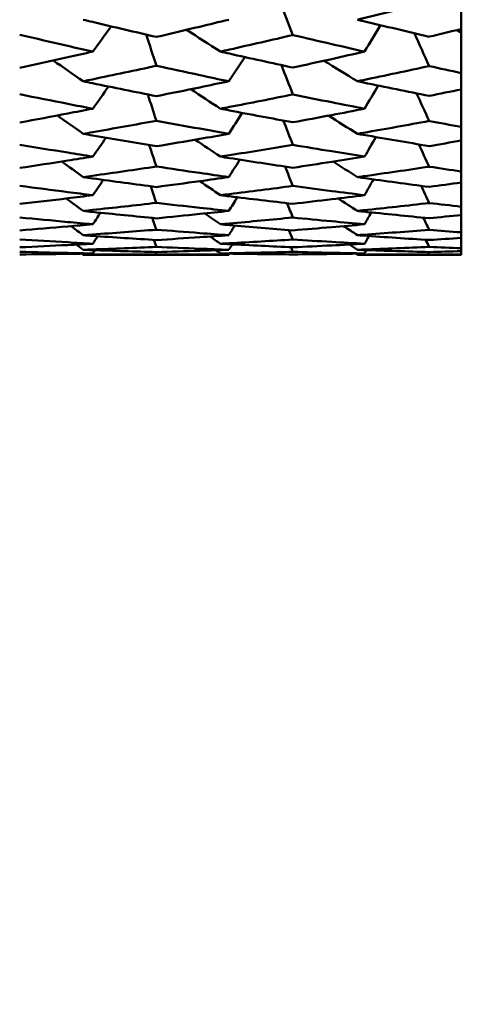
# Model space of a CAD drawing. Header units: millimetres. Extents: x 563 to 2732, y 83 to 2094.
# Tile 2 of 74: x 870.06 to 873.78, y 202.15 to 210.12. Entities that reach past the tile are written whole.
import ezdxf

# ---------------------------------------------------------------- set-up
doc = ezdxf.new("R2010")
doc.units = ezdxf.units.MM
doc.header["$LTSCALE"] = 10
doc.layers.add('Widoczne (ISO)', color=7, linetype='Continuous', lineweight=50)

msp = doc.modelspace()

# ---------------------------------------------------------------- linework, layer by layer
at = {"layer": 'Widoczne (ISO)'}
for p, q in [((873.6363, 210.0483), (873.6363, 210.2018)), ((873.6363, 210.0483), (873.6363, 210.0187)), ((873.6363, 210.0187), (873.6363, 209.6925)), ((873.6363, 209.5597), (873.6363, 209.6925)), ((873.6363, 209.5597), (873.6363, 209.2562)), ((873.6363, 209.1448), (873.6363, 209.2562)), ((873.6363, 209.1448), (873.6363, 208.8948)), ((873.6363, 208.8052), (873.6363, 208.8948)), ((873.6363, 208.8052), (873.6363, 208.6097)), ((873.6363, 208.5421), (873.6363, 208.6097)), ((873.6363, 208.5421), (873.6363, 208.402)), ((873.6363, 208.3568), (873.6363, 208.402)), ((873.6363, 208.3568), (873.6363, 208.2725)), ((873.6363, 208.2498), (873.6363, 208.2725)), ((871.7533, 208.2209), (870.5736, 208.2209)), ((873.6363, 208.2209), (872.796, 208.2209)), ((873.6363, 208.2498), (873.6363, 208.2217)), ((873.6363, 208.2209), (873.6363, 208.2217))]:
    msp.add_line(p, q, dxfattribs=at)
msp.add_circle((836.6039, 228.2209), 50, dxfattribs=at)
for points in [[(872.1646, 210.2793), (872.2005, 210.1862), (872.2365, 210.0932), (872.2724, 210.0002)], [(870.6506, 209.8658), (870.7006, 209.9339), (870.7506, 210.002), (870.8005, 210.0701)], [(871.685, 209.8658), (871.5935, 209.9244), (871.5021, 209.9832), (871.4108, 210.042)], [(872.8537, 209.8658), (872.8963, 209.9371), (872.9389, 210.0085), (872.9815, 210.0799)], [(873.2564, 210.0149), (873.2966, 209.9263), (873.3368, 209.8376), (873.377, 209.7489)], [(873.6363, 210.0187), (873.6241, 210.0256), (873.6119, 210.0326), (873.5997, 210.0395)], [(871.0847, 210.0032), (871.1118, 209.9192), (871.1388, 209.8352), (871.1659, 209.7512)], [(870.5736, 209.6253), (870.4925, 209.6815), (870.4114, 209.7378), (870.3304, 209.7942)], [(871.7533, 209.6253), (871.7963, 209.6908), (871.8393, 209.7563), (871.8822, 209.8218)], [(872.796, 209.6253), (872.7052, 209.6807), (872.6145, 209.7361), (872.5239, 209.7917)], [(872.1796, 209.7565), (872.2105, 209.6771), (872.2415, 209.5977), (872.2724, 209.5184)], [(870.6506, 209.4033), (870.6935, 209.4631), (870.7363, 209.523), (870.7792, 209.5829)], [(871.685, 209.4033), (871.6049, 209.4559), (871.5249, 209.5086), (871.445, 209.5613)], [(872.8537, 209.4033), (872.8901, 209.4658), (872.9265, 209.5283), (872.9629, 209.5908)], [(873.2746, 209.5273), (873.3087, 209.4529), (873.3429, 209.3784), (873.377, 209.3039)], [(871.0967, 209.5185), (871.1197, 209.4476), (871.1428, 209.3768), (871.1659, 209.3059)], [(871.7533, 209.1997), (871.7897, 209.2563), (871.826, 209.3129), (871.8623, 209.3695)], [(870.5736, 209.1997), (870.5036, 209.2493), (870.4337, 209.2989), (870.3639, 209.3486)], [(872.1945, 209.3076), (872.2205, 209.2418), (872.2464, 209.1761), (872.2724, 209.1103)], [(872.796, 209.1997), (872.7174, 209.2488), (872.6388, 209.2979), (872.5603, 209.3471)], [(870.6506, 209.015), (870.6863, 209.0659), (870.7221, 209.1169), (870.7578, 209.1678)], [(871.685, 209.015), (871.6169, 209.0607), (871.5488, 209.1065), (871.4807, 209.1523)], [(872.8537, 209.015), (872.8839, 209.068), (872.9142, 209.121), (872.9444, 209.174)], [(871.1087, 209.1084), (871.1277, 209.0507), (871.1468, 208.9929), (871.1659, 208.9352)], [(873.2927, 209.1148), (873.3208, 209.0544), (873.3489, 208.994), (873.377, 208.9336)], [(870.5736, 208.8492), (870.5153, 208.8913), (870.4571, 208.9334), (870.3988, 208.9755)], [(871.7533, 208.8492), (871.783, 208.8963), (871.8126, 208.9433), (871.8423, 208.9904)], [(872.796, 208.8492), (872.7302, 208.891), (872.6644, 208.9329), (872.5986, 208.9748)], [(872.2095, 208.9344), (872.2305, 208.8821), (872.2514, 208.8299), (872.2724, 208.7777)], [(870.6506, 208.7025), (870.6791, 208.7439), (870.7077, 208.7852), (870.7362, 208.8265)], [(871.685, 208.7025), (871.6294, 208.7404), (871.5738, 208.7783), (871.5183, 208.8163)], [(872.8537, 208.7025), (872.8778, 208.7454), (872.9018, 208.7882), (872.9259, 208.8311)], [(871.1208, 208.7746), (871.1358, 208.7299), (871.1509, 208.6853), (871.1659, 208.6406)], [(873.3108, 208.7788), (873.3329, 208.7323), (873.355, 208.6859), (873.377, 208.6394)], [(870.5736, 208.5751), (870.5276, 208.6088), (870.4816, 208.6425), (870.4356, 208.6762)], [(871.7533, 208.5751), (871.7762, 208.612), (871.7992, 208.6489), (871.8221, 208.6858)], [(872.796, 208.5751), (872.7438, 208.6088), (872.6915, 208.6424), (872.6394, 208.6762)], [(872.2247, 208.6382), (872.2406, 208.5994), (872.2565, 208.5606), (872.2724, 208.5218)], [(870.6506, 208.4671), (870.6718, 208.4982), (870.693, 208.5293), (870.7142, 208.5604)], [(871.1332, 208.5183), (871.1441, 208.4866), (871.155, 208.455), (871.1659, 208.4233)], [(871.685, 208.4671), (871.6427, 208.4962), (871.6005, 208.5254), (871.5583, 208.5546)], [(872.8537, 208.4671), (872.8715, 208.4992), (872.8893, 208.5313), (872.9071, 208.5634)], [(873.3292, 208.5208), (873.3452, 208.488), (873.3611, 208.4553), (873.377, 208.4225)], [(870.5736, 208.3786), (870.5406, 208.4029), (870.5077, 208.4273), (870.4747, 208.4517)], [(871.7533, 208.3786), (871.7694, 208.4047), (871.7855, 208.4308), (871.8015, 208.4569)], [(872.2401, 208.4204), (872.2509, 208.3948), (872.2616, 208.3692), (872.2724, 208.3436)], [(872.796, 208.3786), (872.7584, 208.4031), (872.7207, 208.4276), (872.6831, 208.4521)], [(870.6506, 208.3096), (870.6643, 208.3299), (870.678, 208.3501), (870.6917, 208.3703)], [(871.1459, 208.3406), (871.1526, 208.3218), (871.1592, 208.303), (871.1659, 208.2842)], [(871.685, 208.3096), (871.6571, 208.329), (871.6292, 208.3485), (871.6013, 208.3679)], [(872.8537, 208.3096), (872.8652, 208.3305), (872.8766, 208.3513), (872.8881, 208.3721)], [(873.3479, 208.3418), (873.3576, 208.3225), (873.3673, 208.3031), (873.377, 208.2837)], [(870.5736, 208.2603), (870.5546, 208.2744), (870.5357, 208.2885), (870.5168, 208.3026)], [(870.6506, 208.2307), (870.6565, 208.2395), (870.6624, 208.2483), (870.6683, 208.257)], [(871.685, 208.2307), (871.6726, 208.2394), (871.6603, 208.248), (871.6479, 208.2567)], [(871.7533, 208.2603), (871.7624, 208.2751), (871.7714, 208.2899), (871.7804, 208.3046)], [(872.256, 208.2818), (872.2614, 208.2692), (872.2669, 208.2566), (872.2724, 208.2439)], [(872.796, 208.2603), (872.7742, 208.2746), (872.7524, 208.2889), (872.7306, 208.3031)], [(872.8537, 208.2307), (872.8586, 208.2398), (872.8636, 208.2488), (872.8685, 208.2578)], [(870.5736, 208.2209), (870.5698, 208.2237), (870.5661, 208.2264), (870.5624, 208.2292)], [(871.1591, 208.2423), (871.1613, 208.2361), (871.1636, 208.2299), (871.1659, 208.2237)], [(871.7533, 208.2209), (871.7551, 208.2237), (871.7568, 208.2266), (871.7586, 208.2295)], [(872.796, 208.2209), (872.7916, 208.2238), (872.7872, 208.2266), (872.7828, 208.2295)], [(873.3672, 208.2426), (873.3705, 208.2363), (873.3738, 208.2299), (873.377, 208.2236)]]:
    msp.add_open_spline(points, degree=3, dxfattribs=at)
for points, knots in [([(873.377, 210.2668), (873.1997, 210.2226), (873.0224, 210.179), (872.8287, 210.1322), (872.8124, 210.1283), (872.796, 210.1243)], [0.0297954, 0.0297954, 0.0297954, 0.0297954, 0.09092493, 0.09092493, 0.09655955, 0.09655955, 0.09655955, 0.09655955]), ([(870.5736, 210.1243), (870.5987, 210.1183), (870.6239, 210.1122), (870.8213, 210.0649), (870.9936, 210.0243), (871.1659, 209.9843)], [0.07597559, 0.07597559, 0.07597559, 0.07597559, 0.08464777, 0.08464777, 0.14401425, 0.14401425, 0.14401425, 0.14401425]), ([(871.1659, 209.9843), (871.2832, 210.0118), (871.4006, 210.0395), (871.5964, 210.0864), (871.6749, 210.1053), (871.7533, 210.1243)], [0.02104899, 0.02104899, 0.02104899, 0.02104899, 0.0615671, 0.0615671, 0.08866561, 0.08866561, 0.08866561, 0.08866561]), ([(872.796, 210.1243), (872.8122, 210.1204), (872.8285, 210.1165), (873.0222, 210.07), (873.1996, 210.028), (873.377, 209.9868)], [0.0853813, 0.0853813, 0.0853813, 0.0853813, 0.09097809, 0.09097809, 0.15214536, 0.15214536, 0.15214536, 0.15214536]), ([(873.377, 209.9868), (873.3776, 209.9869), (873.3781, 209.987), (873.4645, 210.0073), (873.5504, 210.0277), (873.6363, 210.0483)], [0.02951568, 0.02951568, 0.02951568, 0.02951568, 0.02969929, 0.02969929, 0.05939589, 0.05939589, 0.05939589, 0.05939589]), ([(870.6506, 209.8658), (870.5829, 209.8811), (870.5153, 209.8965), (870.3179, 209.9417), (870.1882, 209.9718), (870.0584, 210.0022)], [0.03825175, 0.03825175, 0.03825175, 0.03825175, 0.06160817, 0.06160817, 0.10638617, 0.10638617, 0.10638617, 0.10638617]), ([(872.2724, 210.0002), (872.1009, 209.9602), (871.9293, 209.9209), (871.7335, 209.8767), (871.7093, 209.8712), (871.685, 209.8658)], [0.02983351, 0.02983351, 0.02983351, 0.02983351, 0.0889495, 0.0889495, 0.09731113, 0.09731113, 0.09731113, 0.09731113]), ([(872.8537, 209.8658), (872.7648, 209.886), (872.6759, 209.9063), (872.4821, 209.9511), (872.3773, 209.9755), (872.2724, 210.0002)], [0.03078053, 0.03078053, 0.03078053, 0.03078053, 0.06149921, 0.06149921, 0.09773041, 0.09773041, 0.09773041, 0.09773041]), ([(870.0584, 209.7345), (870.1881, 209.7627), (870.3178, 209.7913), (870.5152, 209.8353), (870.5829, 209.8505), (870.6506, 209.8658)], [0.01681985, 0.01681985, 0.01681985, 0.01681985, 0.06159108, 0.06159108, 0.08495433, 0.08495433, 0.08495433, 0.08495433]), ([(871.685, 209.8658), (871.7092, 209.8604), (871.7333, 209.8549), (871.9291, 209.8112), (872.1008, 209.7735), (872.2724, 209.7364)], [0.0806421, 0.0806421, 0.0806421, 0.0806421, 0.08897282, 0.08897282, 0.14811965, 0.14811965, 0.14811965, 0.14811965]), ([(872.2724, 209.7364), (872.3772, 209.7593), (872.4821, 209.7824), (872.6759, 209.8256), (872.7648, 209.8456), (872.8537, 209.8658)], [0.02528165, 0.02528165, 0.02528165, 0.02528165, 0.06150593, 0.06150593, 0.09223152, 0.09223152, 0.09223152, 0.09223152]), ([(871.1659, 209.7512), (870.9937, 209.7139), (870.8215, 209.6772), (870.6241, 209.6359), (870.5988, 209.6306), (870.5736, 209.6253)], [0.02530969, 0.02530969, 0.02530969, 0.02530969, 0.08465152, 0.08465152, 0.09334823, 0.09334823, 0.09334823, 0.09334823]), ([(871.7533, 209.6253), (871.6749, 209.6418), (871.5964, 209.6584), (871.4006, 209.7002), (871.2833, 209.7256), (871.1659, 209.7512)], [0.03448054, 0.03448054, 0.03448054, 0.03448054, 0.06157222, 0.06157222, 0.10209717, 0.10209717, 0.10209717, 0.10209717]), ([(873.377, 209.7489), (873.1997, 209.7104), (873.0224, 209.6726), (872.8287, 209.6322), (872.8124, 209.6287), (872.796, 209.6253)], [0.0297954, 0.0297954, 0.0297954, 0.0297954, 0.09092493, 0.09092493, 0.09655955, 0.09655955, 0.09655955, 0.09655955]), ([(873.6363, 209.6925), (873.5504, 209.711), (873.4645, 209.7297), (873.3781, 209.7487), (873.3776, 209.7488), (873.377, 209.7489)], [0, 0, 0, 0, 0.02969567, 0.02969567, 0.02988021, 0.02988021, 0.02988021, 0.02988021]), ([(870.5736, 209.6253), (870.5987, 209.6201), (870.6239, 209.6149), (870.8213, 209.574), (870.9936, 209.539), (871.1659, 209.5047)], [0.07597559, 0.07597559, 0.07597559, 0.07597559, 0.08464777, 0.08464777, 0.14401425, 0.14401425, 0.14401425, 0.14401425]), ([(871.1659, 209.5047), (871.2832, 209.5283), (871.4006, 209.5521), (871.5964, 209.5925), (871.6749, 209.6089), (871.7533, 209.6253)], [0.02104899, 0.02104899, 0.02104899, 0.02104899, 0.0615671, 0.0615671, 0.08866561, 0.08866561, 0.08866561, 0.08866561]), ([(872.796, 209.6253), (872.8122, 209.622), (872.8285, 209.6186), (873.0222, 209.5784), (873.1996, 209.5422), (873.377, 209.5068)], [0.0853813, 0.0853813, 0.0853813, 0.0853813, 0.09097809, 0.09097809, 0.15214536, 0.15214536, 0.15214536, 0.15214536]), ([(873.377, 209.5068), (873.3776, 209.5069), (873.3781, 209.507), (873.4645, 209.5245), (873.5504, 209.542), (873.6363, 209.5597)], [0.02951568, 0.02951568, 0.02951568, 0.02951568, 0.02969929, 0.02969929, 0.05939589, 0.05939589, 0.05939589, 0.05939589]), ([(870.6506, 209.4033), (870.5829, 209.4163), (870.5153, 209.4295), (870.3179, 209.4681), (870.1882, 209.4939), (870.0584, 209.5201)], [0.03825175, 0.03825175, 0.03825175, 0.03825175, 0.06160817, 0.06160817, 0.10638617, 0.10638617, 0.10638617, 0.10638617]), ([(872.2724, 209.5184), (872.1009, 209.484), (871.9293, 209.4503), (871.7335, 209.4126), (871.7093, 209.4079), (871.685, 209.4033)], [0.02983351, 0.02983351, 0.02983351, 0.02983351, 0.0889495, 0.0889495, 0.09731113, 0.09731113, 0.09731113, 0.09731113]), ([(872.8537, 209.4033), (872.7648, 209.4205), (872.6759, 209.4379), (872.4821, 209.4762), (872.3773, 209.4971), (872.2724, 209.5184)], [0.03078053, 0.03078053, 0.03078053, 0.03078053, 0.06149921, 0.06149921, 0.09773041, 0.09773041, 0.09773041, 0.09773041]), ([(870.0584, 209.2918), (870.1881, 209.3156), (870.3178, 209.3398), (870.5152, 209.3773), (870.5829, 209.3902), (870.6506, 209.4033)], [0.01681985, 0.01681985, 0.01681985, 0.01681985, 0.06159108, 0.06159108, 0.08495433, 0.08495433, 0.08495433, 0.08495433]), ([(871.685, 209.4033), (871.7092, 209.3986), (871.7333, 209.394), (871.9291, 209.3567), (872.1008, 209.3247), (872.2724, 209.2934)], [0.0806421, 0.0806421, 0.0806421, 0.0806421, 0.08897282, 0.08897282, 0.14811965, 0.14811965, 0.14811965, 0.14811965]), ([(872.2724, 209.2934), (872.3772, 209.3127), (872.4821, 209.3323), (872.6759, 209.369), (872.7648, 209.386), (872.8537, 209.4033)], [0.02528165, 0.02528165, 0.02528165, 0.02528165, 0.06150593, 0.06150593, 0.09223152, 0.09223152, 0.09223152, 0.09223152]), ([(871.1659, 209.3059), (870.9937, 209.2742), (870.8215, 209.2433), (870.6241, 209.2086), (870.5988, 209.2042), (870.5736, 209.1997)], [0.02530969, 0.02530969, 0.02530969, 0.02530969, 0.08465152, 0.08465152, 0.09334823, 0.09334823, 0.09334823, 0.09334823]), ([(871.7533, 209.1997), (871.6749, 209.2136), (871.5964, 209.2275), (871.4006, 209.2627), (871.2833, 209.2841), (871.1659, 209.3059)], [0.03448054, 0.03448054, 0.03448054, 0.03448054, 0.06157222, 0.06157222, 0.10209717, 0.10209717, 0.10209717, 0.10209717]), ([(873.377, 209.3039), (873.1997, 209.2713), (873.0224, 209.2395), (872.8287, 209.2055), (872.8124, 209.2026), (872.796, 209.1997)], [0.0297954, 0.0297954, 0.0297954, 0.0297954, 0.09092493, 0.09092493, 0.09655955, 0.09655955, 0.09655955, 0.09655955]), ([(873.6363, 209.2562), (873.5504, 209.2719), (873.4645, 209.2877), (873.3781, 209.3037), (873.3776, 209.3038), (873.377, 209.3039)], [0, 0, 0, 0, 0.02969567, 0.02969567, 0.02988021, 0.02988021, 0.02988021, 0.02988021]), ([(870.5736, 209.1997), (870.5987, 209.1953), (870.6239, 209.191), (870.8213, 209.1567), (870.9936, 209.1275), (871.1659, 209.0989)], [0.07597559, 0.07597559, 0.07597559, 0.07597559, 0.08464777, 0.08464777, 0.14401425, 0.14401425, 0.14401425, 0.14401425]), ([(871.1659, 209.0989), (871.2832, 209.1185), (871.4006, 209.1385), (871.5964, 209.1722), (871.6749, 209.1859), (871.7533, 209.1997)], [0.02104899, 0.02104899, 0.02104899, 0.02104899, 0.0615671, 0.0615671, 0.08866561, 0.08866561, 0.08866561, 0.08866561]), ([(872.796, 209.1997), (872.8122, 209.1969), (872.8285, 209.1941), (873.0222, 209.1603), (873.1996, 209.1302), (873.377, 209.1007)], [0.0853813, 0.0853813, 0.0853813, 0.0853813, 0.09097809, 0.09097809, 0.15214536, 0.15214536, 0.15214536, 0.15214536]), ([(873.377, 209.1007), (873.3776, 209.1008), (873.3781, 209.1009), (873.4645, 209.1154), (873.5504, 209.13), (873.6363, 209.1448)], [0.02951568, 0.02951568, 0.02951568, 0.02951568, 0.02969929, 0.02969929, 0.05939589, 0.05939589, 0.05939589, 0.05939589]), ([(870.6506, 209.015), (870.5829, 209.0257), (870.5153, 209.0366), (870.3179, 209.0686), (870.1882, 209.09), (870.0584, 209.1117)], [0.03825175, 0.03825175, 0.03825175, 0.03825175, 0.06160817, 0.06160817, 0.10638617, 0.10638617, 0.10638617, 0.10638617]), ([(872.2724, 209.1103), (872.1009, 209.0817), (871.9293, 209.0538), (871.7335, 209.0227), (871.7093, 209.0188), (871.685, 209.015)], [0.02983351, 0.02983351, 0.02983351, 0.02983351, 0.0889495, 0.0889495, 0.09731113, 0.09731113, 0.09731113, 0.09731113]), ([(872.8537, 209.015), (872.7648, 209.0292), (872.6759, 209.0435), (872.4821, 209.0752), (872.3773, 209.0926), (872.2724, 209.1103)], [0.03078053, 0.03078053, 0.03078053, 0.03078053, 0.06149921, 0.06149921, 0.09773041, 0.09773041, 0.09773041, 0.09773041]), ([(870.0584, 208.9237), (870.1881, 208.9431), (870.3178, 208.9629), (870.5152, 208.9936), (870.5829, 209.0042), (870.6506, 209.015)], [0.01681985, 0.01681985, 0.01681985, 0.01681985, 0.06159108, 0.06159108, 0.08495433, 0.08495433, 0.08495433, 0.08495433]), ([(871.685, 209.015), (871.7092, 209.0112), (871.7333, 209.0074), (871.9291, 208.9767), (872.1008, 208.9505), (872.2724, 208.925)], [0.0806421, 0.0806421, 0.0806421, 0.0806421, 0.08897282, 0.08897282, 0.14811965, 0.14811965, 0.14811965, 0.14811965]), ([(872.2724, 208.925), (872.3772, 208.9407), (872.4821, 208.9567), (872.6759, 208.9868), (872.7648, 209.0008), (872.8537, 209.015)], [0.02528165, 0.02528165, 0.02528165, 0.02528165, 0.06150593, 0.06150593, 0.09223152, 0.09223152, 0.09223152, 0.09223152]), ([(871.1659, 208.9352), (870.9937, 208.9094), (870.8215, 208.8843), (870.6241, 208.8563), (870.5988, 208.8528), (870.5736, 208.8492)], [0.02530969, 0.02530969, 0.02530969, 0.02530969, 0.08465152, 0.08465152, 0.09334823, 0.09334823, 0.09334823, 0.09334823]), ([(871.7533, 208.8492), (871.6749, 208.8603), (871.5964, 208.8716), (871.4006, 208.9001), (871.2833, 208.9175), (871.1659, 208.9352)], [0.03448054, 0.03448054, 0.03448054, 0.03448054, 0.06157222, 0.06157222, 0.10209717, 0.10209717, 0.10209717, 0.10209717]), ([(873.377, 208.9336), (873.1997, 208.907), (873.0224, 208.8812), (872.8287, 208.8538), (872.8124, 208.8515), (872.796, 208.8492)], [0.0297954, 0.0297954, 0.0297954, 0.0297954, 0.09092493, 0.09092493, 0.09655955, 0.09655955, 0.09655955, 0.09655955]), ([(873.6363, 208.8948), (873.5504, 208.9075), (873.4645, 208.9204), (873.3781, 208.9334), (873.3776, 208.9335), (873.377, 208.9336)], [0, 0, 0, 0, 0.02969567, 0.02969567, 0.02988021, 0.02988021, 0.02988021, 0.02988021]), ([(870.5736, 208.8492), (870.5987, 208.8457), (870.6239, 208.8421), (870.8213, 208.8146), (870.9936, 208.7913), (871.1659, 208.7687)], [0.07597559, 0.07597559, 0.07597559, 0.07597559, 0.08464777, 0.08464777, 0.14401425, 0.14401425, 0.14401425, 0.14401425]), ([(871.1659, 208.7687), (871.2832, 208.7842), (871.4006, 208.8001), (871.5964, 208.8271), (871.6749, 208.8381), (871.7533, 208.8492)], [0.02104899, 0.02104899, 0.02104899, 0.02104899, 0.0615671, 0.0615671, 0.08866561, 0.08866561, 0.08866561, 0.08866561]), ([(872.796, 208.8492), (872.8122, 208.8469), (872.8285, 208.8446), (873.0222, 208.8175), (873.1996, 208.7934), (873.377, 208.77)], [0.0853813, 0.0853813, 0.0853813, 0.0853813, 0.09097809, 0.09097809, 0.15214536, 0.15214536, 0.15214536, 0.15214536]), ([(870.6506, 208.7025), (870.5829, 208.7109), (870.5153, 208.7194), (870.3179, 208.7446), (870.1882, 208.7615), (870.0584, 208.7788)], [0.03825175, 0.03825175, 0.03825175, 0.03825175, 0.06160817, 0.06160817, 0.10638617, 0.10638617, 0.10638617, 0.10638617]), ([(872.2724, 208.7777), (872.1009, 208.7549), (871.9293, 208.7329), (871.7335, 208.7085), (871.7093, 208.7055), (871.685, 208.7025)], [0.02983351, 0.02983351, 0.02983351, 0.02983351, 0.0889495, 0.0889495, 0.09731113, 0.09731113, 0.09731113, 0.09731113]), ([(872.8537, 208.7025), (872.7648, 208.7136), (872.6759, 208.7249), (872.4821, 208.7499), (872.3773, 208.7636), (872.2724, 208.7777)], [0.03078053, 0.03078053, 0.03078053, 0.03078053, 0.06149921, 0.06149921, 0.09773041, 0.09773041, 0.09773041, 0.09773041]), ([(873.377, 208.77), (873.3776, 208.7701), (873.3781, 208.7702), (873.4645, 208.7817), (873.5504, 208.7933), (873.6363, 208.8052)], [0.02951568, 0.02951568, 0.02951568, 0.02951568, 0.02969929, 0.02969929, 0.05939589, 0.05939589, 0.05939589, 0.05939589]), ([(870.0584, 208.6318), (870.1881, 208.6467), (870.3178, 208.662), (870.5152, 208.6858), (870.5829, 208.6941), (870.6506, 208.7025)], [0.01681985, 0.01681985, 0.01681985, 0.01681985, 0.06159108, 0.06159108, 0.08495433, 0.08495433, 0.08495433, 0.08495433]), ([(871.685, 208.7025), (871.7092, 208.6996), (871.7333, 208.6966), (871.9291, 208.6727), (872.1008, 208.6524), (872.2724, 208.6328)], [0.0806421, 0.0806421, 0.0806421, 0.0806421, 0.08897282, 0.08897282, 0.14811965, 0.14811965, 0.14811965, 0.14811965]), ([(872.2724, 208.6328), (872.3772, 208.6449), (872.4821, 208.6572), (872.6759, 208.6805), (872.7648, 208.6914), (872.8537, 208.7025)], [0.02528165, 0.02528165, 0.02528165, 0.02528165, 0.06150593, 0.06150593, 0.09223152, 0.09223152, 0.09223152, 0.09223152]), ([(871.1659, 208.6406), (870.9937, 208.6208), (870.8215, 208.6016), (870.6241, 208.5805), (870.5988, 208.5778), (870.5736, 208.5751)], [0.02530969, 0.02530969, 0.02530969, 0.02530969, 0.08465152, 0.08465152, 0.09334823, 0.09334823, 0.09334823, 0.09334823]), ([(870.5736, 208.5751), (870.5987, 208.5725), (870.6239, 208.5698), (870.8213, 208.5491), (870.9936, 208.5318), (871.1659, 208.5151)], [0.07597559, 0.07597559, 0.07597559, 0.07597559, 0.08464777, 0.08464777, 0.14401425, 0.14401425, 0.14401425, 0.14401425]), ([(871.7533, 208.5751), (871.6749, 208.5835), (871.5964, 208.592), (871.4006, 208.6137), (871.2833, 208.627), (871.1659, 208.6406)], [0.03448054, 0.03448054, 0.03448054, 0.03448054, 0.06157222, 0.06157222, 0.10209717, 0.10209717, 0.10209717, 0.10209717]), ([(871.1659, 208.5151), (871.2832, 208.5266), (871.4006, 208.5383), (871.5964, 208.5585), (871.6749, 208.5667), (871.7533, 208.5751)], [0.02104899, 0.02104899, 0.02104899, 0.02104899, 0.0615671, 0.0615671, 0.08866561, 0.08866561, 0.08866561, 0.08866561]), ([(873.377, 208.6394), (873.1997, 208.619), (873.0224, 208.5993), (872.8287, 208.5786), (872.8124, 208.5769), (872.796, 208.5751)], [0.0297954, 0.0297954, 0.0297954, 0.0297954, 0.09092493, 0.09092493, 0.09655955, 0.09655955, 0.09655955, 0.09655955]), ([(872.796, 208.5751), (872.8122, 208.5734), (872.8285, 208.5717), (873.0222, 208.5513), (873.1996, 208.5334), (873.377, 208.5162)], [0.0853813, 0.0853813, 0.0853813, 0.0853813, 0.09097809, 0.09097809, 0.15214536, 0.15214536, 0.15214536, 0.15214536]), ([(873.6363, 208.6097), (873.5504, 208.6194), (873.4645, 208.6292), (873.3781, 208.6393), (873.3776, 208.6393), (873.377, 208.6394)], [0, 0, 0, 0, 0.02969567, 0.02969567, 0.02988021, 0.02988021, 0.02988021, 0.02988021]), ([(870.6506, 208.4671), (870.5829, 208.4731), (870.5153, 208.4793), (870.3179, 208.4975), (870.1882, 208.5099), (870.0584, 208.5226)], [0.03825175, 0.03825175, 0.03825175, 0.03825175, 0.06160817, 0.06160817, 0.10638617, 0.10638617, 0.10638617, 0.10638617]), ([(872.2724, 208.5218), (872.1009, 208.505), (871.9293, 208.489), (871.7335, 208.4714), (871.7093, 208.4693), (871.685, 208.4671)], [0.02983351, 0.02983351, 0.02983351, 0.02983351, 0.0889495, 0.0889495, 0.09731113, 0.09731113, 0.09731113, 0.09731113]), ([(872.8537, 208.4671), (872.7648, 208.4751), (872.6759, 208.4832), (872.4821, 208.5013), (872.3773, 208.5114), (872.2724, 208.5218)], [0.03078053, 0.03078053, 0.03078053, 0.03078053, 0.06149921, 0.06149921, 0.09773041, 0.09773041, 0.09773041, 0.09773041]), ([(873.377, 208.5162), (873.3776, 208.5162), (873.3781, 208.5163), (873.4645, 208.5247), (873.5504, 208.5333), (873.6363, 208.5421)], [0.02951568, 0.02951568, 0.02951568, 0.02951568, 0.02969929, 0.02969929, 0.05939589, 0.05939589, 0.05939589, 0.05939589]), ([(870.0584, 208.4172), (870.1881, 208.4275), (870.3178, 208.4382), (870.5152, 208.4552), (870.5829, 208.4611), (870.6506, 208.4671)], [0.01681985, 0.01681985, 0.01681985, 0.01681985, 0.06159108, 0.06159108, 0.08495433, 0.08495433, 0.08495433, 0.08495433]), ([(871.1659, 208.4233), (870.9937, 208.4095), (870.8215, 208.3964), (870.6241, 208.3822), (870.5988, 208.3804), (870.5736, 208.3786)], [0.02530969, 0.02530969, 0.02530969, 0.02530969, 0.08465152, 0.08465152, 0.09334823, 0.09334823, 0.09334823, 0.09334823]), ([(871.7533, 208.3786), (871.6749, 208.3842), (871.5964, 208.3899), (871.4006, 208.4047), (871.2833, 208.4138), (871.1659, 208.4233)], [0.03448054, 0.03448054, 0.03448054, 0.03448054, 0.06157222, 0.06157222, 0.10209717, 0.10209717, 0.10209717, 0.10209717]), ([(871.685, 208.4671), (871.7092, 208.465), (871.7333, 208.4628), (871.9291, 208.4457), (872.1008, 208.4315), (872.2724, 208.4179)], [0.0806421, 0.0806421, 0.0806421, 0.0806421, 0.08897282, 0.08897282, 0.14811965, 0.14811965, 0.14811965, 0.14811965]), ([(872.2724, 208.4179), (872.3772, 208.4263), (872.4821, 208.4349), (872.6759, 208.4514), (872.7648, 208.4592), (872.8537, 208.4671)], [0.02528165, 0.02528165, 0.02528165, 0.02528165, 0.06150593, 0.06150593, 0.09223152, 0.09223152, 0.09223152, 0.09223152]), ([(873.377, 208.4225), (873.1997, 208.4083), (873.0224, 208.3948), (872.8287, 208.3809), (872.8124, 208.3797), (872.796, 208.3786)], [0.0297954, 0.0297954, 0.0297954, 0.0297954, 0.09092493, 0.09092493, 0.09655955, 0.09655955, 0.09655955, 0.09655955]), ([(873.6363, 208.402), (873.5504, 208.4086), (873.4645, 208.4154), (873.3781, 208.4224), (873.3776, 208.4224), (873.377, 208.4225)], [0, 0, 0, 0, 0.02969567, 0.02969567, 0.02988021, 0.02988021, 0.02988021, 0.02988021]), ([(870.6506, 208.3096), (870.5829, 208.3133), (870.5153, 208.317), (870.3179, 208.3282), (870.1882, 208.336), (870.0584, 208.3442)], [0.03825175, 0.03825175, 0.03825175, 0.03825175, 0.06160817, 0.06160817, 0.10638617, 0.10638617, 0.10638617, 0.10638617]), ([(870.5736, 208.3786), (870.5987, 208.3768), (870.6239, 208.375), (870.8213, 208.3613), (870.9936, 208.35), (871.1659, 208.3394)], [0.07597559, 0.07597559, 0.07597559, 0.07597559, 0.08464777, 0.08464777, 0.14401425, 0.14401425, 0.14401425, 0.14401425]), ([(871.1659, 208.3394), (871.2832, 208.3467), (871.4006, 208.3543), (871.5964, 208.3675), (871.6749, 208.373), (871.7533, 208.3786)], [0.02104899, 0.02104899, 0.02104899, 0.02104899, 0.0615671, 0.0615671, 0.08866561, 0.08866561, 0.08866561, 0.08866561]), ([(872.2724, 208.3436), (872.1009, 208.3329), (871.9293, 208.3229), (871.7335, 208.3122), (871.7093, 208.3109), (871.685, 208.3096)], [0.02983351, 0.02983351, 0.02983351, 0.02983351, 0.0889495, 0.0889495, 0.09731113, 0.09731113, 0.09731113, 0.09731113]), ([(872.8537, 208.3096), (872.7648, 208.3144), (872.6759, 208.3194), (872.4821, 208.3306), (872.3773, 208.337), (872.2724, 208.3436)], [0.03078053, 0.03078053, 0.03078053, 0.03078053, 0.06149921, 0.06149921, 0.09773041, 0.09773041, 0.09773041, 0.09773041]), ([(872.796, 208.3786), (872.8122, 208.3774), (872.8285, 208.3763), (873.0222, 208.3627), (873.1996, 208.351), (873.377, 208.34)], [0.0853813, 0.0853813, 0.0853813, 0.0853813, 0.09097809, 0.09097809, 0.15214536, 0.15214536, 0.15214536, 0.15214536]), ([(873.377, 208.34), (873.3776, 208.3401), (873.3781, 208.3401), (873.4645, 208.3455), (873.5504, 208.3511), (873.6363, 208.3568)], [0.02951568, 0.02951568, 0.02951568, 0.02951568, 0.02969929, 0.02969929, 0.05939589, 0.05939589, 0.05939589, 0.05939589]), ([(870.0584, 208.2807), (870.1881, 208.2865), (870.3178, 208.2926), (870.5152, 208.3025), (870.5829, 208.306), (870.6506, 208.3096)], [0.01681985, 0.01681985, 0.01681985, 0.01681985, 0.06159108, 0.06159108, 0.08495433, 0.08495433, 0.08495433, 0.08495433]), ([(871.1659, 208.2842), (870.9937, 208.2764), (870.8215, 208.2694), (870.6241, 208.2621), (870.5988, 208.2612), (870.5736, 208.2603)], [0.02530969, 0.02530969, 0.02530969, 0.02530969, 0.08465152, 0.08465152, 0.09334823, 0.09334823, 0.09334823, 0.09334823]), ([(870.5736, 208.2603), (870.5987, 208.2594), (870.6239, 208.2586), (870.8213, 208.2518), (870.9936, 208.2466), (871.1659, 208.2421)], [0.07597559, 0.07597559, 0.07597559, 0.07597559, 0.08464777, 0.08464777, 0.14401425, 0.14401425, 0.14401425, 0.14401425]), ([(871.7533, 208.2603), (871.6749, 208.2631), (871.5964, 208.2661), (871.4006, 208.2739), (871.2833, 208.2788), (871.1659, 208.2842)], [0.03448054, 0.03448054, 0.03448054, 0.03448054, 0.06157222, 0.06157222, 0.10209717, 0.10209717, 0.10209717, 0.10209717]), ([(871.1659, 208.2421), (871.2832, 208.2452), (871.4006, 208.2486), (871.5964, 208.2549), (871.6749, 208.2575), (871.7533, 208.2603)], [0.02104899, 0.02104899, 0.02104899, 0.02104899, 0.0615671, 0.0615671, 0.08866561, 0.08866561, 0.08866561, 0.08866561]), ([(871.685, 208.3096), (871.7092, 208.3083), (871.7333, 208.3071), (871.9291, 208.2969), (872.1008, 208.2887), (872.2724, 208.2811)], [0.0806421, 0.0806421, 0.0806421, 0.0806421, 0.08897282, 0.08897282, 0.14811965, 0.14811965, 0.14811965, 0.14811965]), ([(872.2724, 208.2811), (872.3772, 208.2858), (872.4821, 208.2907), (872.6759, 208.3003), (872.7648, 208.3048), (872.8537, 208.3096)], [0.02528165, 0.02528165, 0.02528165, 0.02528165, 0.06150593, 0.06150593, 0.09223152, 0.09223152, 0.09223152, 0.09223152]), ([(873.377, 208.2837), (873.1997, 208.2757), (873.0224, 208.2685), (872.8287, 208.2615), (872.8124, 208.2609), (872.796, 208.2603)], [0.0297954, 0.0297954, 0.0297954, 0.0297954, 0.09092493, 0.09092493, 0.09655955, 0.09655955, 0.09655955, 0.09655955]), ([(872.796, 208.2603), (872.8122, 208.2598), (872.8285, 208.2592), (873.0222, 208.2525), (873.1996, 208.247), (873.377, 208.2424)], [0.0853813, 0.0853813, 0.0853813, 0.0853813, 0.09097809, 0.09097809, 0.15214536, 0.15214536, 0.15214536, 0.15214536]), ([(873.6363, 208.2725), (873.5504, 208.276), (873.4645, 208.2797), (873.3781, 208.2836), (873.3776, 208.2837), (873.377, 208.2837)], [0, 0, 0, 0, 0.02969567, 0.02969567, 0.02988021, 0.02988021, 0.02988021, 0.02988021]), ([(870.6506, 208.2307), (870.5829, 208.232), (870.5153, 208.2333), (870.3179, 208.2374), (870.1882, 208.2406), (870.0584, 208.2442)], [0.03825175, 0.03825175, 0.03825175, 0.03825175, 0.06160817, 0.06160817, 0.10638617, 0.10638617, 0.10638617, 0.10638617]), ([(870.0584, 208.223), (870.1881, 208.2241), (870.3178, 208.2256), (870.5152, 208.2284), (870.5829, 208.2295), (870.6506, 208.2307)], [0.01681985, 0.01681985, 0.01681985, 0.01681985, 0.06159108, 0.06159108, 0.08495433, 0.08495433, 0.08495433, 0.08495433]), ([(871.1659, 208.2237), (870.9937, 208.222), (870.8215, 208.2211), (870.6241, 208.2209), (870.5988, 208.2209), (870.5736, 208.2209)], [0.02530969, 0.02530969, 0.02530969, 0.02530969, 0.08465152, 0.08465152, 0.09334823, 0.09334823, 0.09334823, 0.09334823]), ([(871.7533, 208.2209), (871.6749, 208.2209), (871.5964, 208.221), (871.4006, 208.2218), (871.2833, 208.2226), (871.1659, 208.2237)], [0.03448054, 0.03448054, 0.03448054, 0.03448054, 0.06157222, 0.06157222, 0.10209717, 0.10209717, 0.10209717, 0.10209717]), ([(872.2724, 208.2439), (872.1009, 208.2393), (871.9293, 208.2353), (871.7335, 208.2316), (871.7093, 208.2312), (871.685, 208.2307)], [0.02983351, 0.02983351, 0.02983351, 0.02983351, 0.0889495, 0.0889495, 0.09731113, 0.09731113, 0.09731113, 0.09731113]), ([(871.685, 208.2307), (871.7092, 208.2303), (871.7333, 208.2299), (871.9291, 208.2266), (872.1008, 208.2245), (872.2724, 208.2231)], [0.0806421, 0.0806421, 0.0806421, 0.0806421, 0.08897282, 0.08897282, 0.14811965, 0.14811965, 0.14811965, 0.14811965]), ([(872.8537, 208.2307), (872.7648, 208.2323), (872.6759, 208.2341), (872.4821, 208.2384), (872.3773, 208.2411), (872.2724, 208.2439)], [0.03078053, 0.03078053, 0.03078053, 0.03078053, 0.06149921, 0.06149921, 0.09773041, 0.09773041, 0.09773041, 0.09773041]), ([(872.2724, 208.2231), (872.3772, 208.224), (872.4821, 208.2251), (872.6759, 208.2277), (872.7648, 208.2291), (872.8537, 208.2307)], [0.02528165, 0.02528165, 0.02528165, 0.02528165, 0.06150593, 0.06150593, 0.09223152, 0.09223152, 0.09223152, 0.09223152]), ([(873.377, 208.2236), (873.1997, 208.2219), (873.0224, 208.221), (872.8287, 208.2209), (872.8124, 208.2209), (872.796, 208.2209)], [0.0297954, 0.0297954, 0.0297954, 0.0297954, 0.09092493, 0.09092493, 0.09655955, 0.09655955, 0.09655955, 0.09655955]), ([(873.377, 208.2424), (873.3776, 208.2424), (873.3781, 208.2424), (873.4645, 208.2447), (873.5504, 208.2472), (873.6363, 208.2498)], [0.02951568, 0.02951568, 0.02951568, 0.02951568, 0.02969929, 0.02969929, 0.05939589, 0.05939589, 0.05939589, 0.05939589]), ([(873.6363, 208.2217), (873.5504, 208.2221), (873.4645, 208.2228), (873.3781, 208.2236), (873.3776, 208.2236), (873.377, 208.2236)], [0, 0, 0, 0, 0.02969567, 0.02969567, 0.02988021, 0.02988021, 0.02988021, 0.02988021])]:
    msp.add_open_spline(points, degree=3, knots=knots, dxfattribs=at)

doc.saveas('drawing.dxf')
